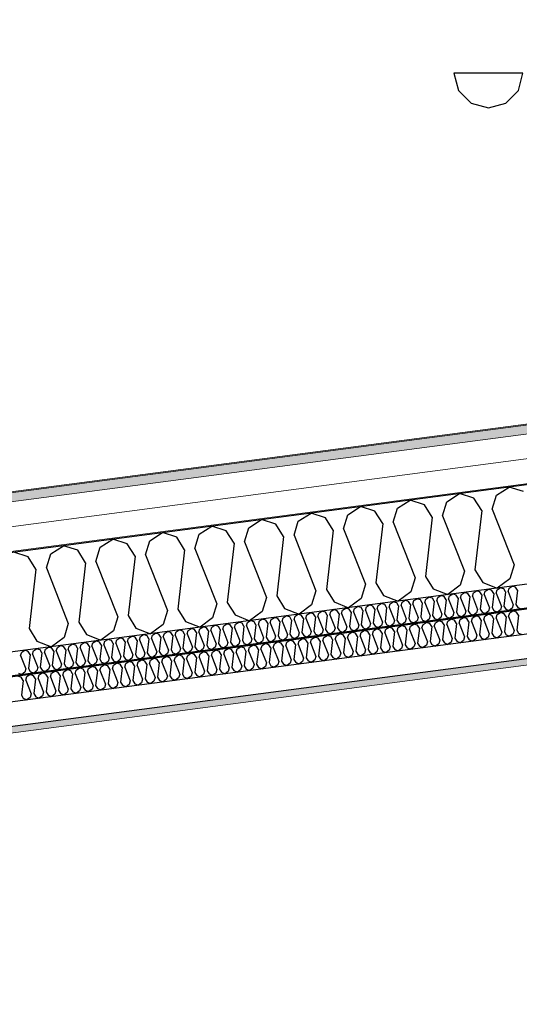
# Model space of a CAD drawing. Header units: millimetres. Extents: x -82116 to -57126, y -2070 to 13065.
# Tile 36 of 74: x -71392 to -70381, y 7403 to 9398. Entities that reach past the tile are written whole.
import ezdxf

# ---------------------------------------------------------------- set-up
doc = ezdxf.new("R2010")
doc.units = ezdxf.units.MM
doc.header["$LTSCALE"] = 0.5
doc.header["$MEASUREMENT"] = 0
doc.linetypes.add('PLINE', pattern=[0])
doc.layers.add('236- Innvendig kledning og overflate(Nye konstruksjoner)', color=7, linetype='Continuous', lineweight=0)
doc.layers.add('262- Taktekking(Nye konstruksjoner)', color=7, linetype='Continuous', lineweight=0)
for name, color, linetype in [('256- Faste himlinger og overflatebehandling (Skravur)(Nye konstruksjoner)', 7, 'Continuous'), ('256- Faste himlinger og overflatebehandling(Nye konstruksjoner)', 7, 'Continuous'), ('261- Primærkonstruksjon (tak)', 7, 'Continuous'), ('261- Primærkonstruksjon (tak) (Skravur)', 7, 'Continuous'), ('262- Taktekking (Skravur)(Nye konstruksjoner)', 7, 'Continuous'), ('265- Gesimser_ takrenner og nedløp(Nye konstruksjoner)', 7, 'Continuous')]:
    doc.layers.add(name, color=color, linetype=linetype)

# ---------------------------------------------------------------- blocks, each defined once
blk = doc.blocks.new('*X4')
at = {"layer": '261- Primærkonstruksjon (tak) (Skravur)', "linetype": 'PLINE'}
for p, q in [((-70426.9, 8434.8), (-70401.2, 8451.4)), ((-70372.1, 8442), (-70401.2, 8451.4)), ((-70627.5, 8408.4), (-70601.8, 8425)), ((-70572.7, 8415.6), (-70601.8, 8425)), ((-70535.9, 8393.1), (-70527.2, 8421.6)), ((-70527.2, 8421.6), (-70501.5, 8438.2)), ((-70472.4, 8428.8), (-70501.5, 8438.2)), ((-70456.6, 8403.6), (-70472.4, 8428.8)), ((-70435.6, 8406.4), (-70426.9, 8434.8)), ((-70727.8, 8395.2), (-70702.1, 8411.8)), ((-70673, 8402.4), (-70702.1, 8411.8)), ((-70657.2, 8377.2), (-70673, 8402.4)), ((-70636.2, 8379.9), (-70627.5, 8408.4)), ((-70556.9, 8390.4), (-70572.7, 8415.6)), ((-70456.6, 8403.6), (-70470.4, 8283.4)), ((-70435.6, 8406.4), (-70391.2, 8293.9)), ((-70928.4, 8368.8), (-70902.7, 8385.4)), ((-70873.6, 8376), (-70902.7, 8385.4)), ((-70836.8, 8353.5), (-70828.1, 8382)), ((-70828.1, 8382), (-70802.4, 8398.6)), ((-70773.3, 8389.2), (-70802.4, 8398.6)), ((-70757.6, 8364), (-70773.3, 8389.2)), ((-70736.5, 8366.7), (-70727.8, 8395.2)), ((-70636.2, 8379.9), (-70591.8, 8267.5)), ((-70556.9, 8390.4), (-70570.7, 8270.2)), ((-70535.9, 8393.1), (-70491.5, 8280.7)), ((-71028.7, 8355.6), (-71003, 8372.2)), ((-70973.9, 8362.8), (-71003, 8372.2)), ((-70958.2, 8337.6), (-70973.9, 8362.8)), ((-70937.1, 8340.3), (-70928.4, 8368.8)), ((-70857.9, 8350.8), (-70873.6, 8376)), ((-70757.6, 8364), (-70771.3, 8243.8)), ((-70736.5, 8366.7), (-70692.1, 8254.2)), ((-70657.2, 8377.2), (-70671, 8257)), ((-71229.3, 8329.2), (-71203.6, 8345.7)), ((-71174.5, 8336.4), (-71203.6, 8345.7)), ((-71137.7, 8313.9), (-71129, 8342.4)), ((-71129, 8342.4), (-71103.3, 8359)), ((-71074.2, 8349.6), (-71103.3, 8359)), ((-71058.5, 8324.3), (-71074.2, 8349.6)), ((-71037.4, 8327.1), (-71028.7, 8355.6)), ((-70937.1, 8340.3), (-70892.7, 8227.8)), ((-70857.9, 8350.8), (-70871.6, 8230.6)), ((-70836.8, 8353.5), (-70792.4, 8241)), ((-71329.6, 8316), (-71303.9, 8332.5)), ((-71274.8, 8323.2), (-71303.9, 8332.5)), ((-71259.1, 8297.9), (-71274.8, 8323.2)), ((-71238, 8300.7), (-71229.3, 8329.2)), ((-71158.8, 8311.1), (-71174.5, 8336.4)), ((-71058.5, 8324.3), (-71072.2, 8204.2)), ((-71037.4, 8327.1), (-70993, 8214.6)), ((-70958.2, 8337.6), (-70971.9, 8217.4)), ((-71375.2, 8310), (-71404.3, 8319.3)), ((-71359.4, 8284.7), (-71375.2, 8310)), ((-71338.3, 8287.5), (-71329.6, 8316)), ((-71238, 8300.7), (-71193.6, 8188.2)), ((-71158.8, 8311.1), (-71172.5, 8191)), ((-71137.7, 8313.9), (-71093.3, 8201.4)), ((-71359.4, 8284.7), (-71373.2, 8164.6)), ((-71338.3, 8287.5), (-71293.9, 8175)), ((-71259.1, 8297.9), (-71272.9, 8177.8)), ((-70491.5, 8280.7), (-70500.2, 8252.2)), ((-70470.4, 8283.4), (-70454.6, 8258.2)), ((-70391.2, 8293.9), (-70399.9, 8265.4)), ((-70591.8, 8267.5), (-70600.5, 8239)), ((-70570.7, 8270.2), (-70554.9, 8245)), ((-70399.9, 8265.4), (-70425.2, 8246.5)), ((-70792.4, 8241), (-70801.1, 8212.6)), ((-70771.3, 8243.8), (-70755.6, 8218.6)), ((-70692.1, 8254.2), (-70700.8, 8225.8)), ((-70671, 8257), (-70655.3, 8231.8)), ((-70554.9, 8245), (-70525.5, 8233.3)), ((-70500.2, 8252.2), (-70525.5, 8233.3)), ((-70454.6, 8258.2), (-70425.2, 8246.5)), ((-70892.7, 8227.8), (-70901.4, 8199.4)), ((-70871.6, 8230.6), (-70855.9, 8205.4)), ((-70700.8, 8225.8), (-70726.2, 8206.9)), ((-70655.3, 8231.8), (-70625.8, 8220.1)), ((-70600.5, 8239), (-70625.8, 8220.1)), ((-71093.3, 8201.4), (-71102, 8173)), ((-71072.2, 8204.2), (-71056.5, 8178.9)), ((-70993, 8214.6), (-71001.7, 8186.2)), ((-70971.9, 8217.4), (-70956.2, 8192.2)), ((-70855.9, 8205.4), (-70826.5, 8193.7)), ((-70801.1, 8212.6), (-70826.5, 8193.7)), ((-70755.6, 8218.6), (-70726.2, 8206.9)), ((-71193.6, 8188.2), (-71202.3, 8159.7)), ((-71172.5, 8191), (-71156.8, 8165.7)), ((-71001.7, 8186.2), (-71027.1, 8167.3)), ((-70956.2, 8192.2), (-70926.8, 8180.5)), ((-70901.4, 8199.4), (-70926.8, 8180.5)), ((-71373.2, 8164.6), (-71357.4, 8139.3)), ((-71293.9, 8175), (-71302.6, 8146.5)), ((-71272.9, 8177.8), (-71257.1, 8152.5)), ((-71156.8, 8165.7), (-71127.4, 8154.1)), ((-71102, 8173), (-71127.4, 8154.1)), ((-71056.5, 8178.9), (-71027.1, 8167.3)), ((-71302.6, 8146.5), (-71328, 8127.7)), ((-71257.1, 8152.5), (-71227.7, 8140.9)), ((-71202.3, 8159.7), (-71227.7, 8140.9)), ((-71357.4, 8139.3), (-71328, 8127.7))]:
    blk.add_line(p, q, dxfattribs=at)
blk = doc.blocks.new('*X10')
at = {"layer": '256- Faste himlinger og overflatebehandling (Skravur)(Nye konstruksjoner)', "linetype": 'PLINE'}
for p, q in [((-70473.5, 8237), (-70467.4, 8241)), ((-70460.4, 8238.7), (-70467.4, 8241)), ((-70451.5, 8233.3), (-70449.5, 8240.1)), ((-70449.5, 8240.1), (-70443.3, 8244.1)), ((-70436.3, 8241.9), (-70443.3, 8244.1)), ((-70432.5, 8235.8), (-70436.3, 8241.9)), ((-70427.5, 8236.5), (-70425.4, 8243.3)), ((-70425.4, 8243.3), (-70419.2, 8247.3)), ((-70412.2, 8245), (-70419.2, 8247.3)), ((-70408.4, 8239), (-70412.2, 8245)), ((-70403.4, 8239.7), (-70401.3, 8246.5)), ((-70401.3, 8246.5), (-70395.1, 8250.5)), ((-70388.2, 8248.2), (-70395.1, 8250.5)), ((-70384.4, 8242.2), (-70388.2, 8248.2)), ((-70384.4, 8242.2), (-70387.7, 8213.3)), ((-70618, 8218), (-70611.8, 8221.9)), ((-70604.8, 8219.7), (-70611.8, 8221.9)), ((-70596, 8214.3), (-70593.9, 8221.1)), ((-70593.9, 8221.1), (-70587.7, 8225.1)), ((-70580.7, 8222.9), (-70587.7, 8225.1)), ((-70577, 8216.8), (-70580.7, 8222.9)), ((-70571.9, 8217.5), (-70569.8, 8224.3)), ((-70569.8, 8224.3), (-70563.7, 8228.3)), ((-70556.7, 8226), (-70563.7, 8228.3)), ((-70552.9, 8220), (-70556.7, 8226)), ((-70547.8, 8220.6), (-70545.7, 8227.5)), ((-70547.8, 8220.6), (-70537.2, 8193.6)), ((-70545.7, 8227.5), (-70539.6, 8231.4)), ((-70532.6, 8229.2), (-70539.6, 8231.4)), ((-70528.8, 8223.1), (-70532.6, 8229.2)), ((-70528.8, 8223.1), (-70532.1, 8194.3)), ((-70523.8, 8223.8), (-70521.7, 8230.6)), ((-70523.8, 8223.8), (-70513.1, 8196.8)), ((-70521.7, 8230.6), (-70515.5, 8234.6)), ((-70508.5, 8232.4), (-70515.5, 8234.6)), ((-70504.7, 8226.3), (-70508.5, 8232.4)), ((-70504.7, 8226.3), (-70508, 8197.5)), ((-70499.7, 8227), (-70497.6, 8233.8)), ((-70499.7, 8227), (-70489, 8200)), ((-70497.6, 8233.8), (-70491.4, 8237.8)), ((-70484.5, 8235.5), (-70491.4, 8237.8)), ((-70480.7, 8229.5), (-70484.5, 8235.5)), ((-70480.7, 8229.5), (-70484, 8200.6)), ((-70475.6, 8230.1), (-70473.5, 8237)), ((-70475.6, 8230.1), (-70465, 8203.1)), ((-70456.6, 8232.6), (-70460.4, 8238.7)), ((-70456.6, 8232.6), (-70459.9, 8203.8)), ((-70451.5, 8233.3), (-70440.9, 8206.3)), ((-70432.5, 8235.8), (-70435.8, 8207)), ((-70427.5, 8236.5), (-70416.8, 8209.5)), ((-70408.4, 8239), (-70411.8, 8210.2)), ((-70403.4, 8239.7), (-70392.7, 8212.7)), ((-70762.4, 8198.9), (-70756.2, 8202.9)), ((-70749.3, 8200.7), (-70756.2, 8202.9)), ((-70745.5, 8194.6), (-70749.3, 8200.7)), ((-70740.4, 8195.3), (-70738.3, 8202.1)), ((-70738.3, 8202.1), (-70732.2, 8206.1)), ((-70725.2, 8203.8), (-70732.2, 8206.1)), ((-70721.4, 8197.8), (-70725.2, 8203.8)), ((-70716.3, 8198.5), (-70714.3, 8205.3)), ((-70714.3, 8205.3), (-70708.1, 8209.3)), ((-70701.1, 8207), (-70708.1, 8209.3)), ((-70697.3, 8201), (-70701.1, 8207)), ((-70697.3, 8201), (-70700.6, 8172.1)), ((-70692.3, 8201.6), (-70690.2, 8208.5)), ((-70692.3, 8201.6), (-70681.6, 8174.6)), ((-70690.2, 8208.5), (-70684, 8212.4)), ((-70677, 8210.2), (-70684, 8212.4)), ((-70673.3, 8204.1), (-70677, 8210.2)), ((-70673.3, 8204.1), (-70676.6, 8175.3)), ((-70668.2, 8204.8), (-70666.1, 8211.6)), ((-70668.2, 8204.8), (-70657.5, 8177.8)), ((-70666.1, 8211.6), (-70660, 8215.6)), ((-70653, 8213.4), (-70660, 8215.6)), ((-70649.2, 8207.3), (-70653, 8213.4)), ((-70649.2, 8207.3), (-70652.5, 8178.5)), ((-70644.1, 8208), (-70642, 8214.8)), ((-70644.1, 8208), (-70633.5, 8181)), ((-70642, 8214.8), (-70635.9, 8218.8)), ((-70628.9, 8216.5), (-70635.9, 8218.8)), ((-70625.1, 8210.5), (-70628.9, 8216.5)), ((-70625.1, 8210.5), (-70628.4, 8181.6)), ((-70620.1, 8211.1), (-70618, 8218)), ((-70620.1, 8211.1), (-70609.4, 8184.1)), ((-70601, 8213.6), (-70604.8, 8219.7)), ((-70601, 8213.6), (-70604.3, 8184.8)), ((-70596, 8214.3), (-70585.3, 8187.3)), ((-70577, 8216.8), (-70580.3, 8188)), ((-70571.9, 8217.5), (-70561.3, 8190.5)), ((-70552.9, 8220), (-70556.2, 8191.1)), ((-70484, 8200.6), (-70480.2, 8194.6)), ((-70465, 8203.1), (-70467, 8196.3)), ((-70459.9, 8203.8), (-70456.1, 8197.8)), ((-70440.9, 8206.3), (-70443, 8199.5)), ((-70435.8, 8207), (-70432, 8200.9)), ((-70432, 8200.9), (-70425, 8198.1)), ((-70418.9, 8202.7), (-70425, 8198.1)), ((-70416.8, 8209.5), (-70418.9, 8202.7)), ((-70411.8, 8210.2), (-70408, 8204.1)), ((-70408, 8204.1), (-70400.9, 8201.3)), ((-70394.8, 8205.8), (-70400.9, 8201.3)), ((-70392.7, 8212.7), (-70394.8, 8205.8)), ((-70387.7, 8213.3), (-70383.9, 8207.3)), ((-70383.9, 8207.3), (-70376.8, 8204.5)), ((-70930.9, 8176.8), (-70924.8, 8180.7)), ((-70917.8, 8178.5), (-70924.8, 8180.7)), ((-70906.9, 8179.9), (-70900.7, 8183.9)), ((-70893.7, 8181.7), (-70900.7, 8183.9)), ((-70889.9, 8175.6), (-70893.7, 8181.7)), ((-70884.9, 8176.3), (-70882.8, 8183.1)), ((-70882.8, 8183.1), (-70876.6, 8187.1)), ((-70869.6, 8184.8), (-70876.6, 8187.1)), ((-70865.8, 8178.8), (-70869.6, 8184.8)), ((-70860.8, 8179.4), (-70858.7, 8186.3)), ((-70858.7, 8186.3), (-70852.5, 8190.2)), ((-70845.6, 8188), (-70852.5, 8190.2)), ((-70841.8, 8181.9), (-70845.6, 8188)), ((-70841.8, 8181.9), (-70845.1, 8153.1)), ((-70836.7, 8182.6), (-70834.6, 8189.4)), ((-70836.7, 8182.6), (-70826.1, 8155.6)), ((-70834.6, 8189.4), (-70828.5, 8193.4)), ((-70821.5, 8191.2), (-70828.5, 8193.4)), ((-70817.7, 8185.1), (-70821.5, 8191.2)), ((-70817.7, 8185.1), (-70821, 8156.3)), ((-70812.6, 8185.8), (-70810.6, 8192.6)), ((-70812.6, 8185.8), (-70802, 8158.8)), ((-70810.6, 8192.6), (-70804.4, 8196.6)), ((-70797.4, 8194.3), (-70804.4, 8196.6)), ((-70793.6, 8188.3), (-70797.4, 8194.3)), ((-70793.6, 8188.3), (-70796.9, 8159.4)), ((-70788.6, 8188.9), (-70786.5, 8195.8)), ((-70788.6, 8188.9), (-70777.9, 8161.9)), ((-70786.5, 8195.8), (-70780.3, 8199.8)), ((-70773.3, 8197.5), (-70780.3, 8199.8)), ((-70769.6, 8191.4), (-70773.3, 8197.5)), ((-70769.6, 8191.4), (-70772.9, 8162.6)), ((-70764.5, 8192.1), (-70762.4, 8198.9)), ((-70764.5, 8192.1), (-70753.8, 8165.1)), ((-70745.5, 8194.6), (-70748.8, 8165.8)), ((-70740.4, 8195.3), (-70729.8, 8168.3)), ((-70721.4, 8197.8), (-70724.7, 8169)), ((-70716.3, 8198.5), (-70705.7, 8171.5)), ((-70633.5, 8181), (-70635.6, 8174.1)), ((-70628.4, 8181.6), (-70624.6, 8175.6)), ((-70609.4, 8184.1), (-70611.5, 8177.3)), ((-70604.3, 8184.8), (-70600.6, 8178.7)), ((-70587.4, 8180.5), (-70593.5, 8175.9)), ((-70585.3, 8187.3), (-70587.4, 8180.5)), ((-70580.3, 8188), (-70576.5, 8181.9)), ((-70576.5, 8181.9), (-70569.4, 8179.1)), ((-70563.3, 8183.6), (-70569.4, 8179.1)), ((-70561.3, 8190.5), (-70563.3, 8183.6)), ((-70556.2, 8191.1), (-70552.4, 8185.1)), ((-70552.4, 8185.1), (-70545.4, 8182.3)), ((-70539.3, 8186.8), (-70545.4, 8182.3)), ((-70537.2, 8193.6), (-70539.3, 8186.8)), ((-70532.1, 8194.3), (-70528.3, 8188.2)), ((-70528.3, 8188.2), (-70521.3, 8185.4)), ((-70515.2, 8190), (-70521.3, 8185.4)), ((-70513.1, 8196.8), (-70515.2, 8190)), ((-70508, 8197.5), (-70504.3, 8191.4)), ((-70504.3, 8191.4), (-70497.2, 8188.6)), ((-70491.1, 8193.1), (-70497.2, 8188.6)), ((-70489, 8200), (-70491.1, 8193.1)), ((-70480.2, 8194.6), (-70473.1, 8191.8)), ((-70467, 8196.3), (-70473.1, 8191.8)), ((-70456.1, 8197.8), (-70449.1, 8194.9)), ((-70443, 8199.5), (-70449.1, 8194.9)), ((-71075.4, 8157.7), (-71069.2, 8161.7)), ((-71062.2, 8159.5), (-71069.2, 8161.7)), ((-71053.4, 8154.1), (-71051.3, 8160.9)), ((-71051.3, 8160.9), (-71045.1, 8164.9)), ((-71038.1, 8162.6), (-71045.1, 8164.9)), ((-71034.4, 8156.6), (-71038.1, 8162.6)), ((-71029.3, 8157.2), (-71027.2, 8164.1)), ((-71027.2, 8164.1), (-71021.1, 8168.1)), ((-71014.1, 8165.8), (-71021.1, 8168.1)), ((-71010.3, 8159.8), (-71014.1, 8165.8)), ((-71005.2, 8160.4), (-71003.1, 8167.3)), ((-71005.2, 8160.4), (-70994.6, 8133.4)), ((-71003.1, 8167.3), (-70997, 8171.2)), ((-70990, 8169), (-70997, 8171.2)), ((-70986.2, 8162.9), (-70990, 8169)), ((-70986.2, 8162.9), (-70989.5, 8134.1)), ((-70981.2, 8163.6), (-70979.1, 8170.4)), ((-70981.2, 8163.6), (-70970.5, 8136.6)), ((-70979.1, 8170.4), (-70972.9, 8174.4)), ((-70965.9, 8172.2), (-70972.9, 8174.4)), ((-70962.1, 8166.1), (-70965.9, 8172.2)), ((-70962.1, 8166.1), (-70965.4, 8137.3)), ((-70957.1, 8166.8), (-70955, 8173.6)), ((-70957.1, 8166.8), (-70946.4, 8139.8)), ((-70955, 8173.6), (-70948.8, 8177.6)), ((-70941.9, 8175.3), (-70948.8, 8177.6)), ((-70938.1, 8169.3), (-70941.9, 8175.3)), ((-70938.1, 8169.3), (-70941.4, 8140.4)), ((-70933, 8169.9), (-70930.9, 8176.8)), ((-70933, 8169.9), (-70922.4, 8142.9)), ((-70914, 8172.4), (-70917.8, 8178.5)), ((-70914, 8172.4), (-70917.3, 8143.6)), ((-70908.9, 8173.1), (-70906.9, 8179.9)), ((-70908.9, 8173.1), (-70898.3, 8146.1)), ((-70889.9, 8175.6), (-70893.2, 8146.8)), ((-70884.9, 8176.3), (-70874.2, 8149.3)), ((-70865.8, 8178.8), (-70869.2, 8149.9)), ((-70860.8, 8179.4), (-70850.1, 8152.4)), ((-70777.9, 8161.9), (-70780, 8155.1)), ((-70772.9, 8162.6), (-70769.1, 8156.6)), ((-70753.8, 8165.1), (-70755.9, 8158.3)), ((-70748.8, 8165.8), (-70745, 8159.7)), ((-70731.9, 8161.5), (-70737.9, 8156.9)), ((-70729.8, 8168.3), (-70731.9, 8161.5)), ((-70724.7, 8169), (-70720.9, 8162.9)), ((-70720.9, 8162.9), (-70713.9, 8160.1)), ((-70707.8, 8164.6), (-70713.9, 8160.1)), ((-70705.7, 8171.5), (-70707.8, 8164.6)), ((-70700.6, 8172.1), (-70696.9, 8166.1)), ((-70696.9, 8166.1), (-70689.8, 8163.3)), ((-70683.7, 8167.8), (-70689.8, 8163.3)), ((-70681.6, 8174.6), (-70683.7, 8167.8)), ((-70676.6, 8175.3), (-70672.8, 8169.2)), ((-70672.8, 8169.2), (-70665.7, 8166.4)), ((-70659.6, 8171), (-70665.7, 8166.4)), ((-70657.5, 8177.8), (-70659.6, 8171)), ((-70652.5, 8178.5), (-70648.7, 8172.4)), ((-70648.7, 8172.4), (-70641.6, 8169.6)), ((-70635.6, 8174.1), (-70641.6, 8169.6)), ((-70624.6, 8175.6), (-70617.6, 8172.8)), ((-70611.5, 8177.3), (-70617.6, 8172.8)), ((-70600.6, 8178.7), (-70593.5, 8175.9)), ((-71219.8, 8138.7), (-71213.6, 8142.7)), ((-71206.7, 8140.5), (-71213.6, 8142.7)), ((-71202.9, 8134.4), (-71206.7, 8140.5)), ((-71197.8, 8135.1), (-71195.7, 8141.9)), ((-71195.7, 8141.9), (-71189.6, 8145.9)), ((-71182.6, 8143.6), (-71189.6, 8145.9)), ((-71178.8, 8137.6), (-71182.6, 8143.6)), ((-71173.7, 8138.2), (-71171.7, 8145.1)), ((-71171.7, 8145.1), (-71165.5, 8149)), ((-71158.5, 8146.8), (-71165.5, 8149)), ((-71154.7, 8140.7), (-71158.5, 8146.8)), ((-71154.7, 8140.7), (-71158, 8111.9)), ((-71149.7, 8141.4), (-71147.6, 8148.2)), ((-71149.7, 8141.4), (-71139, 8114.4)), ((-71147.6, 8148.2), (-71141.4, 8152.2)), ((-71134.4, 8150), (-71141.4, 8152.2)), ((-71130.7, 8143.9), (-71134.4, 8150)), ((-71130.7, 8143.9), (-71134, 8115.1)), ((-71125.6, 8144.6), (-71123.5, 8151.4)), ((-71125.6, 8144.6), (-71114.9, 8117.6)), ((-71123.5, 8151.4), (-71117.3, 8155.4)), ((-71110.4, 8153.1), (-71117.3, 8155.4)), ((-71106.6, 8147.1), (-71110.4, 8153.1)), ((-71106.6, 8147.1), (-71109.9, 8118.2)), ((-71101.5, 8147.7), (-71099.4, 8154.6)), ((-71101.5, 8147.7), (-71090.9, 8120.7)), ((-71099.4, 8154.6), (-71093.3, 8158.6)), ((-71086.3, 8156.3), (-71093.3, 8158.6)), ((-71082.5, 8150.2), (-71086.3, 8156.3)), ((-71082.5, 8150.2), (-71085.8, 8121.4)), ((-71077.5, 8150.9), (-71075.4, 8157.7)), ((-71077.5, 8150.9), (-71066.8, 8123.9)), ((-71058.4, 8153.4), (-71062.2, 8159.5)), ((-71058.4, 8153.4), (-71061.7, 8124.6)), ((-71053.4, 8154.1), (-71042.7, 8127.1)), ((-71034.4, 8156.6), (-71037.7, 8127.7)), ((-71029.3, 8157.2), (-71018.7, 8130.3)), ((-71010.3, 8159.8), (-71013.6, 8130.9)), ((-70941.4, 8140.4), (-70937.6, 8134.4)), ((-70922.4, 8142.9), (-70924.4, 8136.1)), ((-70917.3, 8143.6), (-70913.5, 8137.5)), ((-70898.3, 8146.1), (-70900.4, 8139.3)), ((-70893.2, 8146.8), (-70889.4, 8140.7)), ((-70889.4, 8140.7), (-70882.4, 8137.9)), ((-70876.3, 8142.4), (-70882.4, 8137.9)), ((-70874.2, 8149.3), (-70876.3, 8142.4)), ((-70869.2, 8149.9), (-70865.4, 8143.9)), ((-70865.4, 8143.9), (-70858.3, 8141.1)), ((-70852.2, 8145.6), (-70858.3, 8141.1)), ((-70850.1, 8152.4), (-70852.2, 8145.6)), ((-70845.1, 8153.1), (-70841.3, 8147)), ((-70841.3, 8147), (-70834.2, 8144.2)), ((-70828.1, 8148.8), (-70834.2, 8144.2)), ((-70826.1, 8155.6), (-70828.1, 8148.8)), ((-70821, 8156.3), (-70817.2, 8150.2)), ((-70817.2, 8150.2), (-70810.2, 8147.4)), ((-70804.1, 8151.9), (-70810.2, 8147.4)), ((-70802, 8158.8), (-70804.1, 8151.9)), ((-70796.9, 8159.4), (-70793.1, 8153.4)), ((-70793.1, 8153.4), (-70786.1, 8150.6)), ((-70780, 8155.1), (-70786.1, 8150.6)), ((-70769.1, 8156.6), (-70762, 8153.7)), ((-70755.9, 8158.3), (-70762, 8153.7)), ((-70745, 8159.7), (-70737.9, 8156.9)), ((-71388.3, 8116.5), (-71382.2, 8120.5)), ((-71375.2, 8118.3), (-71382.2, 8120.5)), ((-71364.2, 8119.7), (-71358.1, 8123.7)), ((-71351.1, 8121.4), (-71358.1, 8123.7)), ((-71347.3, 8115.4), (-71351.1, 8121.4)), ((-71342.3, 8116), (-71340.2, 8122.9)), ((-71340.2, 8122.9), (-71334, 8126.9)), ((-71327, 8124.6), (-71334, 8126.9)), ((-71323.2, 8118.6), (-71327, 8124.6)), ((-71318.2, 8119.2), (-71316.1, 8126.1)), ((-71316.1, 8126.1), (-71309.9, 8130)), ((-71303, 8127.8), (-71309.9, 8130)), ((-71299.2, 8121.7), (-71303, 8127.8)), ((-71299.2, 8121.7), (-71302.5, 8092.9)), ((-71294.1, 8122.4), (-71292, 8129.2)), ((-71294.1, 8122.4), (-71283.5, 8095.4)), ((-71292, 8129.2), (-71285.9, 8133.2)), ((-71278.9, 8131), (-71285.9, 8133.2)), ((-71275.1, 8124.9), (-71278.9, 8131)), ((-71275.1, 8124.9), (-71278.4, 8096.1)), ((-71270, 8125.6), (-71268, 8132.4)), ((-71270, 8125.6), (-71259.4, 8098.6)), ((-71268, 8132.4), (-71261.8, 8136.4)), ((-71254.8, 8134.1), (-71261.8, 8136.4)), ((-71251, 8128.1), (-71254.8, 8134.1)), ((-71251, 8128.1), (-71254.3, 8099.2)), ((-71246, 8128.7), (-71243.9, 8135.6)), ((-71246, 8128.7), (-71235.3, 8101.7)), ((-71243.9, 8135.6), (-71237.7, 8139.5)), ((-71230.7, 8137.3), (-71237.7, 8139.5)), ((-71227, 8131.2), (-71230.7, 8137.3)), ((-71227, 8131.2), (-71230.3, 8102.4)), ((-71221.9, 8131.9), (-71219.8, 8138.7)), ((-71221.9, 8131.9), (-71211.2, 8104.9)), ((-71202.9, 8134.4), (-71206.2, 8105.6)), ((-71197.8, 8135.1), (-71187.2, 8108.1)), ((-71178.8, 8137.6), (-71182.1, 8108.7)), ((-71173.7, 8138.2), (-71163.1, 8111.2)), ((-71090.9, 8120.7), (-71093, 8113.9)), ((-71085.8, 8121.4), (-71082, 8115.4)), ((-71066.8, 8123.9), (-71068.9, 8117.1)), ((-71061.7, 8124.6), (-71058, 8118.5)), ((-71044.8, 8120.3), (-71050.9, 8115.7)), ((-71042.7, 8127.1), (-71044.8, 8120.3)), ((-71037.7, 8127.7), (-71033.9, 8121.7)), ((-71033.9, 8121.7), (-71026.8, 8118.9)), ((-71020.7, 8123.4), (-71026.8, 8118.9)), ((-71018.7, 8130.3), (-71020.7, 8123.4)), ((-71013.6, 8130.9), (-71009.8, 8124.9)), ((-71009.8, 8124.9), (-71002.8, 8122.1)), ((-70996.7, 8126.6), (-71002.8, 8122.1)), ((-70994.6, 8133.4), (-70996.7, 8126.6)), ((-70989.5, 8134.1), (-70985.7, 8128)), ((-70985.7, 8128), (-70978.7, 8125.2)), ((-70972.6, 8129.8), (-70978.7, 8125.2)), ((-70970.5, 8136.6), (-70972.6, 8129.8)), ((-70965.4, 8137.3), (-70961.7, 8131.2)), ((-70961.7, 8131.2), (-70954.6, 8128.4)), ((-70948.5, 8132.9), (-70954.6, 8128.4)), ((-70946.4, 8139.8), (-70948.5, 8132.9)), ((-70937.6, 8134.4), (-70930.5, 8131.6)), ((-70924.4, 8136.1), (-70930.5, 8131.6)), ((-70913.5, 8137.5), (-70906.5, 8134.7)), ((-70900.4, 8139.3), (-70906.5, 8134.7)), ((-71390.4, 8109.7), (-71388.3, 8116.5)), ((-71390.4, 8109.7), (-71379.8, 8082.7)), ((-71371.4, 8112.2), (-71375.2, 8118.3)), ((-71371.4, 8112.2), (-71374.7, 8083.4)), ((-71366.3, 8112.9), (-71364.2, 8119.7)), ((-71366.3, 8112.9), (-71355.7, 8085.9)), ((-71347.3, 8115.4), (-71350.6, 8086.5)), ((-71342.3, 8116), (-71331.6, 8089.1)), ((-71323.2, 8118.6), (-71326.5, 8089.7)), ((-71318.2, 8119.2), (-71307.5, 8092.2)), ((-71235.3, 8101.7), (-71237.4, 8094.9)), ((-71230.3, 8102.4), (-71226.5, 8096.3)), ((-71211.2, 8104.9), (-71213.3, 8098.1)), ((-71206.2, 8105.6), (-71202.4, 8099.5)), ((-71189.2, 8101.2), (-71195.3, 8096.7)), ((-71187.2, 8108.1), (-71189.2, 8101.2)), ((-71182.1, 8108.7), (-71178.3, 8102.7)), ((-71178.3, 8102.7), (-71171.3, 8099.9)), ((-71165.2, 8104.4), (-71171.3, 8099.9)), ((-71163.1, 8111.2), (-71165.2, 8104.4)), ((-71158, 8111.9), (-71154.3, 8105.8)), ((-71154.3, 8105.8), (-71147.2, 8103)), ((-71141.1, 8107.6), (-71147.2, 8103)), ((-71139, 8114.4), (-71141.1, 8107.6)), ((-71134, 8115.1), (-71130.2, 8109)), ((-71130.2, 8109), (-71123.1, 8106.2)), ((-71117, 8110.7), (-71123.1, 8106.2)), ((-71114.9, 8117.6), (-71117, 8110.7)), ((-71109.9, 8118.2), (-71106.1, 8112.2)), ((-71106.1, 8112.2), (-71099, 8109.4)), ((-71093, 8113.9), (-71099, 8109.4)), ((-71082, 8115.4), (-71075, 8112.5)), ((-71068.9, 8117.1), (-71075, 8112.5)), ((-71058, 8118.5), (-71050.9, 8115.7)), ((-71379.8, 8082.7), (-71381.8, 8075.9)), ((-71374.7, 8083.4), (-71370.9, 8077.3)), ((-71355.7, 8085.9), (-71357.8, 8079)), ((-71350.6, 8086.5), (-71346.8, 8080.5)), ((-71346.8, 8080.5), (-71339.8, 8077.7)), ((-71333.7, 8082.2), (-71339.8, 8077.7)), ((-71331.6, 8089.1), (-71333.7, 8082.2)), ((-71326.5, 8089.7), (-71322.8, 8083.7)), ((-71322.8, 8083.7), (-71315.7, 8080.9)), ((-71309.6, 8085.4), (-71315.7, 8080.9)), ((-71307.5, 8092.2), (-71309.6, 8085.4)), ((-71302.5, 8092.9), (-71298.7, 8086.8)), ((-71298.7, 8086.8), (-71291.6, 8084)), ((-71285.5, 8088.6), (-71291.6, 8084)), ((-71283.5, 8095.4), (-71285.5, 8088.6)), ((-71278.4, 8096.1), (-71274.6, 8090)), ((-71274.6, 8090), (-71267.6, 8087.2)), ((-71261.5, 8091.7), (-71267.6, 8087.2)), ((-71259.4, 8098.6), (-71261.5, 8091.7)), ((-71254.3, 8099.2), (-71250.5, 8093.2)), ((-71250.5, 8093.2), (-71243.5, 8090.4)), ((-71237.4, 8094.9), (-71243.5, 8090.4)), ((-71226.5, 8096.3), (-71219.4, 8093.5)), ((-71213.3, 8098.1), (-71219.4, 8093.5)), ((-71202.4, 8099.5), (-71195.3, 8096.7)), ((-71395, 8074.1), (-71387.9, 8071.3)), ((-71381.8, 8075.9), (-71387.9, 8071.3)), ((-71370.9, 8077.3), (-71363.9, 8074.5)), ((-71357.8, 8079), (-71363.9, 8074.5))]:
    blk.add_line(p, q, dxfattribs=at)
blk = doc.blocks.new('*X11')
at = {"layer": '256- Faste himlinger og overflatebehandling (Skravur)(Nye konstruksjoner)', "linetype": 'PLINE'}
for p, q in [((-70400.1, 8196.1), (-70393.6, 8200.2)), ((-70386.4, 8197.9), (-70393.6, 8200.2)), ((-70550.5, 8176.3), (-70544.1, 8180.4)), ((-70536.8, 8178.1), (-70544.1, 8180.4)), ((-70525.4, 8179.6), (-70519, 8183.7)), ((-70511.7, 8181.4), (-70519, 8183.7)), ((-70507.8, 8175.1), (-70511.7, 8181.4)), ((-70502.5, 8175.8), (-70500.4, 8182.9)), ((-70500.4, 8182.9), (-70493.9, 8187)), ((-70486.7, 8184.7), (-70493.9, 8187)), ((-70482.7, 8178.4), (-70486.7, 8184.7)), ((-70477.5, 8179.1), (-70475.3, 8186.2)), ((-70475.3, 8186.2), (-70468.9, 8190.3)), ((-70461.6, 8188), (-70468.9, 8190.3)), ((-70457.6, 8181.7), (-70461.6, 8188)), ((-70457.6, 8181.7), (-70461.1, 8151.6)), ((-70452.4, 8182.4), (-70450.2, 8189.5)), ((-70452.4, 8182.4), (-70441.3, 8154.2)), ((-70450.2, 8189.5), (-70443.8, 8193.6)), ((-70436.5, 8191.3), (-70443.8, 8193.6)), ((-70432.6, 8185), (-70436.5, 8191.3)), ((-70432.6, 8185), (-70436, 8154.9)), ((-70427.3, 8185.7), (-70425.1, 8192.8)), ((-70427.3, 8185.7), (-70416.2, 8157.5)), ((-70425.1, 8192.8), (-70418.7, 8196.9)), ((-70411.4, 8194.6), (-70418.7, 8196.9)), ((-70407.5, 8188.3), (-70411.4, 8194.6)), ((-70407.5, 8188.3), (-70410.9, 8158.2)), ((-70402.2, 8189), (-70400.1, 8196.1)), ((-70402.2, 8189), (-70391.1, 8160.8)), ((-70382.4, 8191.6), (-70386.4, 8197.9)), ((-70382.4, 8191.6), (-70385.9, 8161.5)), ((-70701, 8156.5), (-70694.6, 8160.6)), ((-70687.3, 8158.3), (-70694.6, 8160.6)), ((-70675.9, 8159.8), (-70669.5, 8163.9)), ((-70662.2, 8161.6), (-70669.5, 8163.9)), ((-70658.3, 8155.3), (-70662.2, 8161.6)), ((-70653, 8156), (-70650.8, 8163.1)), ((-70650.8, 8163.1), (-70644.4, 8167.2)), ((-70637.1, 8164.9), (-70644.4, 8167.2)), ((-70633.2, 8158.6), (-70637.1, 8164.9)), ((-70627.9, 8159.3), (-70625.7, 8166.4)), ((-70625.7, 8166.4), (-70619.3, 8170.5)), ((-70612, 8168.2), (-70619.3, 8170.5)), ((-70608.1, 8161.9), (-70612, 8168.2)), ((-70608.1, 8161.9), (-70611.5, 8131.8)), ((-70602.8, 8162.6), (-70600.7, 8169.7)), ((-70602.8, 8162.6), (-70591.7, 8134.4)), ((-70600.7, 8169.7), (-70594.2, 8173.8)), ((-70587, 8171.5), (-70594.2, 8173.8)), ((-70583, 8165.2), (-70587, 8171.5)), ((-70583, 8165.2), (-70586.5, 8135.1)), ((-70577.8, 8165.9), (-70575.6, 8173)), ((-70577.8, 8165.9), (-70566.7, 8137.7)), ((-70575.6, 8173), (-70569.2, 8177.1)), ((-70561.9, 8174.8), (-70569.2, 8177.1)), ((-70558, 8168.5), (-70561.9, 8174.8)), ((-70558, 8168.5), (-70561.4, 8138.4)), ((-70552.7, 8169.2), (-70550.5, 8176.3)), ((-70552.7, 8169.2), (-70541.6, 8141)), ((-70532.9, 8171.8), (-70536.8, 8178.1)), ((-70532.9, 8171.8), (-70536.3, 8141.7)), ((-70527.6, 8172.5), (-70525.4, 8179.6)), ((-70527.6, 8172.5), (-70516.5, 8144.3)), ((-70507.8, 8175.1), (-70511.2, 8145)), ((-70502.5, 8175.8), (-70491.4, 8147.6)), ((-70482.7, 8178.4), (-70486.2, 8148.3)), ((-70477.5, 8179.1), (-70466.4, 8150.9)), ((-70391.1, 8160.8), (-70393.3, 8153.7)), ((-70385.9, 8161.5), (-70381.9, 8155.2)), ((-70851.4, 8136.7), (-70845, 8140.8)), ((-70837.7, 8138.5), (-70845, 8140.8)), ((-70826.4, 8140), (-70819.9, 8144.1)), ((-70812.7, 8141.8), (-70819.9, 8144.1)), ((-70808.7, 8135.5), (-70812.7, 8141.8)), ((-70803.5, 8136.1), (-70801.3, 8143.3)), ((-70801.3, 8143.3), (-70794.9, 8147.4)), ((-70787.6, 8145.1), (-70794.9, 8147.4)), ((-70783.6, 8138.8), (-70787.6, 8145.1)), ((-70778.4, 8139.4), (-70776.2, 8146.6)), ((-70776.2, 8146.6), (-70769.8, 8150.7)), ((-70762.5, 8148.4), (-70769.8, 8150.7)), ((-70758.6, 8142.1), (-70762.5, 8148.4)), ((-70758.6, 8142.1), (-70762, 8112)), ((-70753.3, 8142.8), (-70751.1, 8149.9)), ((-70753.3, 8142.8), (-70742.2, 8114.6)), ((-70751.1, 8149.9), (-70744.7, 8154)), ((-70737.4, 8151.7), (-70744.7, 8154)), ((-70733.5, 8145.4), (-70737.4, 8151.7)), ((-70733.5, 8145.4), (-70736.9, 8115.3)), ((-70728.2, 8146.1), (-70726, 8153.2)), ((-70728.2, 8146.1), (-70717.1, 8117.9)), ((-70726, 8153.2), (-70719.6, 8157.3)), ((-70712.4, 8155), (-70719.6, 8157.3)), ((-70708.4, 8148.7), (-70712.4, 8155)), ((-70708.4, 8148.7), (-70711.9, 8118.6)), ((-70703.1, 8149.4), (-70701, 8156.5)), ((-70703.1, 8149.4), (-70692, 8121.2)), ((-70683.3, 8152), (-70687.3, 8158.3)), ((-70683.3, 8152), (-70686.8, 8121.9)), ((-70678.1, 8152.7), (-70675.9, 8159.8)), ((-70678.1, 8152.7), (-70667, 8124.5)), ((-70658.3, 8155.3), (-70661.7, 8125.2)), ((-70653, 8156), (-70641.9, 8127.8)), ((-70633.2, 8158.6), (-70636.6, 8128.5)), ((-70627.9, 8159.3), (-70616.8, 8131.1)), ((-70541.6, 8141), (-70543.8, 8133.9)), ((-70536.3, 8141.7), (-70532.4, 8135.4)), ((-70516.5, 8144.3), (-70518.7, 8137.2)), ((-70511.2, 8145), (-70507.3, 8138.7)), ((-70493.6, 8140.5), (-70500, 8135.8)), ((-70491.4, 8147.6), (-70493.6, 8140.5)), ((-70486.2, 8148.3), (-70482.2, 8142)), ((-70482.2, 8142), (-70474.9, 8139.1)), ((-70468.5, 8143.8), (-70474.9, 8139.1)), ((-70466.4, 8150.9), (-70468.5, 8143.8)), ((-70461.1, 8151.6), (-70457.1, 8145.3)), ((-70457.1, 8145.3), (-70449.8, 8142.4)), ((-70443.5, 8147.1), (-70449.8, 8142.4)), ((-70441.3, 8154.2), (-70443.5, 8147.1)), ((-70436, 8154.9), (-70432.1, 8148.6)), ((-70432.1, 8148.6), (-70424.7, 8145.7)), ((-70418.4, 8150.4), (-70424.7, 8145.7)), ((-70416.2, 8157.5), (-70418.4, 8150.4)), ((-70410.9, 8158.2), (-70407, 8151.9)), ((-70407, 8151.9), (-70399.6, 8149)), ((-70393.3, 8153.7), (-70399.6, 8149)), ((-70381.9, 8155.2), (-70374.6, 8152.3)), ((-71001.9, 8116.9), (-70995.5, 8121)), ((-70988.2, 8118.7), (-70995.5, 8121)), ((-70976.8, 8120.2), (-70970.4, 8124.3)), ((-70963.1, 8122), (-70970.4, 8124.3)), ((-70959.2, 8115.6), (-70963.1, 8122)), ((-70953.9, 8116.3), (-70951.7, 8123.5)), ((-70951.7, 8123.5), (-70945.3, 8127.6)), ((-70938, 8125.3), (-70945.3, 8127.6)), ((-70934.1, 8118.9), (-70938, 8125.3)), ((-70928.8, 8119.6), (-70926.7, 8126.8)), ((-70926.7, 8126.8), (-70920.2, 8130.9)), ((-70913, 8128.6), (-70920.2, 8130.9)), ((-70909, 8122.2), (-70913, 8128.6)), ((-70909, 8122.2), (-70912.5, 8092.2)), ((-70903.8, 8122.9), (-70901.6, 8130.1)), ((-70903.8, 8122.9), (-70892.7, 8094.8)), ((-70901.6, 8130.1), (-70895.2, 8134.2)), ((-70887.9, 8131.9), (-70895.2, 8134.2)), ((-70883.9, 8125.5), (-70887.9, 8131.9)), ((-70883.9, 8125.5), (-70887.4, 8095.5)), ((-70878.7, 8126.2), (-70876.5, 8133.4)), ((-70878.7, 8126.2), (-70867.6, 8098.1)), ((-70876.5, 8133.4), (-70870.1, 8137.5)), ((-70862.8, 8135.2), (-70870.1, 8137.5)), ((-70858.9, 8128.9), (-70862.8, 8135.2)), ((-70858.9, 8128.9), (-70862.3, 8098.8)), ((-70853.6, 8129.5), (-70851.4, 8136.7)), ((-70853.6, 8129.5), (-70842.5, 8101.4)), ((-70833.8, 8132.2), (-70837.7, 8138.5)), ((-70833.8, 8132.2), (-70837.2, 8102.1)), ((-70828.5, 8132.8), (-70826.4, 8140)), ((-70828.5, 8132.8), (-70817.4, 8104.7)), ((-70808.7, 8135.5), (-70812.2, 8105.4)), ((-70803.5, 8136.1), (-70792.4, 8108)), ((-70783.6, 8138.8), (-70787.1, 8108.7)), ((-70778.4, 8139.4), (-70767.3, 8111.3)), ((-70692, 8121.2), (-70694.2, 8114.1)), ((-70686.8, 8121.9), (-70682.8, 8115.6)), ((-70667, 8124.5), (-70669.1, 8117.4)), ((-70661.7, 8125.2), (-70657.8, 8118.9)), ((-70644.1, 8120.7), (-70650.4, 8116)), ((-70641.9, 8127.8), (-70644.1, 8120.7)), ((-70636.6, 8128.5), (-70632.7, 8122.2)), ((-70632.7, 8122.2), (-70625.3, 8119.3)), ((-70619, 8124), (-70625.3, 8119.3)), ((-70616.8, 8131.1), (-70619, 8124)), ((-70611.5, 8131.8), (-70607.6, 8125.5)), ((-70607.6, 8125.5), (-70600.3, 8122.6)), ((-70593.9, 8127.3), (-70600.3, 8122.6)), ((-70591.7, 8134.4), (-70593.9, 8127.3)), ((-70586.5, 8135.1), (-70582.5, 8128.8)), ((-70582.5, 8128.8), (-70575.2, 8125.9)), ((-70568.8, 8130.6), (-70575.2, 8125.9)), ((-70566.7, 8137.7), (-70568.8, 8130.6)), ((-70561.4, 8138.4), (-70557.5, 8132.1)), ((-70557.5, 8132.1), (-70550.1, 8129.2)), ((-70543.8, 8133.9), (-70550.1, 8129.2)), ((-70532.4, 8135.4), (-70525, 8132.5)), ((-70518.7, 8137.2), (-70525, 8132.5)), ((-70507.3, 8138.7), (-70500, 8135.8)), ((-71152.4, 8097), (-71145.9, 8101.2)), ((-71138.7, 8098.8), (-71145.9, 8101.2)), ((-71129.4, 8093.2), (-71127.3, 8100.3)), ((-71127.3, 8100.3), (-71120.9, 8104.5)), ((-71113.6, 8102.1), (-71120.9, 8104.5)), ((-71109.6, 8095.8), (-71113.6, 8102.1)), ((-71104.4, 8096.5), (-71102.2, 8103.6)), ((-71102.2, 8103.6), (-71095.8, 8107.8)), ((-71088.5, 8105.5), (-71095.8, 8107.8)), ((-71084.6, 8099.1), (-71088.5, 8105.5)), ((-71079.3, 8099.8), (-71077.1, 8106.9)), ((-71077.1, 8106.9), (-71070.7, 8111.1)), ((-71063.4, 8108.8), (-71070.7, 8111.1)), ((-71059.5, 8102.4), (-71063.4, 8108.8)), ((-71059.5, 8102.4), (-71062.9, 8072.4)), ((-71054.2, 8103.1), (-71052, 8110.3)), ((-71054.2, 8103.1), (-71043.1, 8075)), ((-71052, 8110.3), (-71045.6, 8114.4)), ((-71038.3, 8112.1), (-71045.6, 8114.4)), ((-71034.4, 8105.7), (-71038.3, 8112.1)), ((-71034.4, 8105.7), (-71037.9, 8075.7)), ((-71029.1, 8106.4), (-71027, 8113.6)), ((-71029.1, 8106.4), (-71018, 8078.3)), ((-71027, 8113.6), (-71020.5, 8117.7)), ((-71013.3, 8115.4), (-71020.5, 8117.7)), ((-71009.3, 8109), (-71013.3, 8115.4)), ((-71009.3, 8109), (-71012.8, 8079)), ((-71004.1, 8109.7), (-71001.9, 8116.9)), ((-71004.1, 8109.7), (-70993, 8081.6)), ((-70984.3, 8112.3), (-70988.2, 8118.7)), ((-70984.3, 8112.3), (-70987.7, 8082.3)), ((-70979, 8113), (-70976.8, 8120.2)), ((-70979, 8113), (-70967.9, 8084.9)), ((-70959.2, 8115.6), (-70962.6, 8085.6)), ((-70953.9, 8116.3), (-70942.8, 8088.2)), ((-70934.1, 8118.9), (-70937.5, 8088.9)), ((-70928.8, 8119.6), (-70917.7, 8091.5)), ((-70842.5, 8101.4), (-70844.7, 8094.3)), ((-70837.2, 8102.1), (-70833.3, 8095.8)), ((-70817.4, 8104.7), (-70819.6, 8097.6)), ((-70812.2, 8105.4), (-70808.2, 8099.1)), ((-70794.5, 8100.9), (-70800.9, 8096.2)), ((-70792.4, 8108), (-70794.5, 8100.9)), ((-70787.1, 8108.7), (-70783.1, 8102.4)), ((-70783.1, 8102.4), (-70775.8, 8099.5)), ((-70769.4, 8104.2), (-70775.8, 8099.5)), ((-70767.3, 8111.3), (-70769.4, 8104.2)), ((-70762, 8112), (-70758.1, 8105.7)), ((-70758.1, 8105.7), (-70750.7, 8102.8)), ((-70744.4, 8107.5), (-70750.7, 8102.8)), ((-70742.2, 8114.6), (-70744.4, 8107.5)), ((-70736.9, 8115.3), (-70733, 8109)), ((-70733, 8109), (-70725.6, 8106.1)), ((-70719.3, 8110.8), (-70725.6, 8106.1)), ((-70717.1, 8117.9), (-70719.3, 8110.8)), ((-70711.9, 8118.6), (-70707.9, 8112.3)), ((-70707.9, 8112.3), (-70700.6, 8109.4)), ((-70694.2, 8114.1), (-70700.6, 8109.4)), ((-70682.8, 8115.6), (-70675.5, 8112.7)), ((-70669.1, 8117.4), (-70675.5, 8112.7)), ((-70657.8, 8118.9), (-70650.4, 8116)), ((-71302.8, 8077.2), (-71296.4, 8081.4)), ((-71289.1, 8079), (-71296.4, 8081.4)), ((-71279.9, 8073.4), (-71277.7, 8080.5)), ((-71277.7, 8080.5), (-71271.3, 8084.7)), ((-71264, 8082.3), (-71271.3, 8084.7)), ((-71260.1, 8076), (-71264, 8082.3)), ((-71254.8, 8076.7), (-71252.7, 8083.8)), ((-71252.7, 8083.8), (-71246.2, 8088)), ((-71239, 8085.6), (-71246.2, 8088)), ((-71235, 8079.3), (-71239, 8085.6)), ((-71229.8, 8080), (-71227.6, 8087.1)), ((-71227.6, 8087.1), (-71221.2, 8091.3)), ((-71213.9, 8088.9), (-71221.2, 8091.3)), ((-71209.9, 8082.6), (-71213.9, 8088.9)), ((-71209.9, 8082.6), (-71213.4, 8052.6)), ((-71204.7, 8083.3), (-71202.5, 8090.4)), ((-71204.7, 8083.3), (-71193.6, 8055.2)), ((-71202.5, 8090.4), (-71196.1, 8094.6)), ((-71188.8, 8092.2), (-71196.1, 8094.6)), ((-71184.9, 8085.9), (-71188.8, 8092.2)), ((-71184.9, 8085.9), (-71188.3, 8055.9)), ((-71179.6, 8086.6), (-71177.4, 8093.7)), ((-71179.6, 8086.6), (-71168.5, 8058.5)), ((-71177.4, 8093.7), (-71171, 8097.9)), ((-71163.7, 8095.5), (-71171, 8097.9)), ((-71159.8, 8089.2), (-71163.7, 8095.5)), ((-71159.8, 8089.2), (-71163.2, 8059.2)), ((-71154.5, 8089.9), (-71152.4, 8097)), ((-71154.5, 8089.9), (-71143.4, 8061.8)), ((-71134.7, 8092.5), (-71138.7, 8098.8)), ((-71134.7, 8092.5), (-71138.2, 8062.5)), ((-71129.4, 8093.2), (-71118.3, 8065.1)), ((-71109.6, 8095.8), (-71113.1, 8065.8)), ((-71104.4, 8096.5), (-71093.3, 8068.4)), ((-71084.6, 8099.1), (-71088, 8069.1)), ((-71079.3, 8099.8), (-71068.2, 8071.7)), ((-70993, 8081.6), (-70995.1, 8074.5)), ((-70987.7, 8082.3), (-70983.8, 8076)), ((-70967.9, 8084.9), (-70970.1, 8077.8)), ((-70962.6, 8085.6), (-70958.7, 8079.3)), ((-70945, 8081.1), (-70951.3, 8076.4)), ((-70942.8, 8088.2), (-70945, 8081.1)), ((-70937.5, 8088.9), (-70933.6, 8082.6)), ((-70933.6, 8082.6), (-70926.3, 8079.7)), ((-70919.9, 8084.4), (-70926.3, 8079.7)), ((-70917.7, 8091.5), (-70919.9, 8084.4)), ((-70912.5, 8092.2), (-70908.5, 8085.9)), ((-70908.5, 8085.9), (-70901.2, 8083)), ((-70894.8, 8087.7), (-70901.2, 8083)), ((-70892.7, 8094.8), (-70894.8, 8087.7)), ((-70887.4, 8095.5), (-70883.5, 8089.2)), ((-70883.5, 8089.2), (-70876.1, 8086.3)), ((-70869.8, 8091), (-70876.1, 8086.3)), ((-70867.6, 8098.1), (-70869.8, 8091)), ((-70862.3, 8098.8), (-70858.4, 8092.5)), ((-70858.4, 8092.5), (-70851, 8089.6)), ((-70844.7, 8094.3), (-70851, 8089.6)), ((-70833.3, 8095.8), (-70825.9, 8092.9)), ((-70819.6, 8097.6), (-70825.9, 8092.9)), ((-70808.2, 8099.1), (-70800.9, 8096.2)), ((-71389.4, 8065.8), (-71396.7, 8068.2)), ((-71385.5, 8059.5), (-71389.4, 8065.8)), ((-71380.2, 8060.2), (-71378, 8067.3)), ((-71378, 8067.3), (-71371.6, 8071.5)), ((-71364.3, 8069.1), (-71371.6, 8071.5)), ((-71360.4, 8062.8), (-71364.3, 8069.1)), ((-71360.4, 8062.8), (-71363.8, 8032.8)), ((-71355.1, 8063.5), (-71353, 8070.6)), ((-71355.1, 8063.5), (-71344, 8035.4)), ((-71353, 8070.6), (-71346.5, 8074.8)), ((-71339.3, 8072.4), (-71346.5, 8074.8)), ((-71335.3, 8066.1), (-71339.3, 8072.4)), ((-71335.3, 8066.1), (-71338.8, 8036.1)), ((-71330.1, 8066.8), (-71327.9, 8073.9)), ((-71330.1, 8066.8), (-71319, 8038.7)), ((-71327.9, 8073.9), (-71321.5, 8078.1)), ((-71314.2, 8075.7), (-71321.5, 8078.1)), ((-71310.3, 8069.4), (-71314.2, 8075.7)), ((-71310.3, 8069.4), (-71313.7, 8039.4)), ((-71305, 8070.1), (-71302.8, 8077.2)), ((-71305, 8070.1), (-71293.9, 8042)), ((-71285.2, 8072.7), (-71289.1, 8079)), ((-71285.2, 8072.7), (-71288.6, 8042.7)), ((-71279.9, 8073.4), (-71268.8, 8045.3)), ((-71260.1, 8076), (-71263.5, 8046)), ((-71254.8, 8076.7), (-71243.7, 8048.6)), ((-71235, 8079.3), (-71238.5, 8049.3)), ((-71229.8, 8080), (-71218.7, 8051.9)), ((-71143.4, 8061.8), (-71145.6, 8054.7)), ((-71138.2, 8062.5), (-71134.2, 8056.2)), ((-71118.3, 8065.1), (-71120.5, 8058)), ((-71113.1, 8065.8), (-71109.1, 8059.5)), ((-71095.4, 8061.3), (-71101.8, 8056.6)), ((-71093.3, 8068.4), (-71095.4, 8061.3)), ((-71088, 8069.1), (-71084.1, 8062.8)), ((-71084.1, 8062.8), (-71076.7, 8059.9)), ((-71070.4, 8064.6), (-71076.7, 8059.9)), ((-71068.2, 8071.7), (-71070.4, 8064.6)), ((-71062.9, 8072.4), (-71059, 8066.1)), ((-71059, 8066.1), (-71051.6, 8063.2)), ((-71045.3, 8067.9), (-71051.6, 8063.2)), ((-71043.1, 8075), (-71045.3, 8067.9)), ((-71037.9, 8075.7), (-71033.9, 8069.4)), ((-71033.9, 8069.4), (-71026.6, 8066.5)), ((-71020.2, 8071.2), (-71026.6, 8066.5)), ((-71018, 8078.3), (-71020.2, 8071.2)), ((-71012.8, 8079), (-71008.8, 8072.7)), ((-71008.8, 8072.7), (-71001.5, 8069.8)), ((-70995.1, 8074.5), (-71001.5, 8069.8)), ((-70983.8, 8076), (-70976.4, 8073.1)), ((-70970.1, 8077.8), (-70976.4, 8073.1)), ((-70958.7, 8079.3), (-70951.3, 8076.4)), ((-71385.5, 8059.5), (-71388.9, 8029.5)), ((-71380.2, 8060.2), (-71369.1, 8032.1)), ((-71293.9, 8042), (-71296.1, 8034.9)), ((-71288.6, 8042.7), (-71284.7, 8036.4)), ((-71268.8, 8045.3), (-71271, 8038.2)), ((-71263.5, 8046), (-71259.6, 8039.7)), ((-71245.9, 8041.5), (-71252.2, 8036.8)), ((-71243.7, 8048.6), (-71245.9, 8041.5)), ((-71238.5, 8049.3), (-71234.5, 8043)), ((-71234.5, 8043), (-71227.2, 8040.1)), ((-71220.8, 8044.8), (-71227.2, 8040.1)), ((-71218.7, 8051.9), (-71220.8, 8044.8)), ((-71213.4, 8052.6), (-71209.4, 8046.3)), ((-71209.4, 8046.3), (-71202.1, 8043.4)), ((-71195.8, 8048.1), (-71202.1, 8043.4)), ((-71193.6, 8055.2), (-71195.8, 8048.1)), ((-71188.3, 8055.9), (-71184.4, 8049.6)), ((-71184.4, 8049.6), (-71177, 8046.7)), ((-71170.7, 8051.4), (-71177, 8046.7)), ((-71168.5, 8058.5), (-71170.7, 8051.4)), ((-71163.2, 8059.2), (-71159.3, 8052.9)), ((-71159.3, 8052.9), (-71151.9, 8050)), ((-71145.6, 8054.7), (-71151.9, 8050)), ((-71134.2, 8056.2), (-71126.9, 8053.3)), ((-71120.5, 8058), (-71126.9, 8053.3)), ((-71109.1, 8059.5), (-71101.8, 8056.6)), ((-71388.9, 8029.5), (-71385, 8023.2)), ((-71385, 8023.2), (-71377.6, 8020.3)), ((-71371.3, 8025), (-71377.6, 8020.3)), ((-71369.1, 8032.1), (-71371.3, 8025)), ((-71363.8, 8032.8), (-71359.9, 8026.5)), ((-71359.9, 8026.5), (-71352.6, 8023.6)), ((-71346.2, 8028.3), (-71352.6, 8023.6)), ((-71344, 8035.4), (-71346.2, 8028.3)), ((-71338.8, 8036.1), (-71334.8, 8029.8)), ((-71334.8, 8029.8), (-71327.5, 8026.9)), ((-71321.1, 8031.6), (-71327.5, 8026.9)), ((-71319, 8038.7), (-71321.1, 8031.6)), ((-71313.7, 8039.4), (-71309.8, 8033.1)), ((-71309.8, 8033.1), (-71302.4, 8030.2)), ((-71296.1, 8034.9), (-71302.4, 8030.2)), ((-71284.7, 8036.4), (-71277.3, 8033.5)), ((-71271, 8038.2), (-71277.3, 8033.5)), ((-71259.6, 8039.7), (-71252.2, 8036.8))]:
    blk.add_line(p, q, dxfattribs=at)

msp = doc.modelspace()

# ---------------------------------------------------------------- hatches: boundary and pattern name
at = {"layer": '256- Faste himlinger og overflatebehandling (Skravur)(Nye konstruksjoner)', "linetype": 'Continuous'}
msp.add_hatch(color=256, dxfattribs=at).paths.add_polyline_path([(-68938.2, 8393.9), (-77605.7, 7252.8), (-77605.7, 7250.7), (-68938.2, 8391.8)])
h = msp.add_hatch(dxfattribs=at)
h.set_pattern_fill('Gips', color=256, style=0, pattern_type=2)
h.set_pattern_definition([(7.5, (0, 0), (-11.3039, 85.86164), [0, -50]), (7.5, (19.13, 46.19), (-11.3039, 85.86164), [0, -50])])
h.paths.add_polyline_path([(-77605.7, 7137.3), (-68938.2, 8278.4), (-68938.2, 8291), (-77605.7, 7149.9)])
at = {"layer": '262- Taktekking (Skravur)(Nye konstruksjoner)', "linetype": 'Continuous'}
msp.add_hatch(color=256, dxfattribs=at).paths.add_polyline_path([(-78118.2, 7556.5), (-64162.3, 9393.8), (-64163, 9395.7), (-64163, 9395.7), (-73336, 8188.1), (-78118.2, 7558.5)])
h = msp.add_hatch(dxfattribs=at)
h.set_pattern_fill('Prikker_tett', color=256, style=0, pattern_type=2)
h.set_pattern_definition([(0, (0, 0), (0, 43.30127), [0, -25]), (0, (12.5, 21.65), (0, 43.30127), [0, -25])])
h.paths.add_polyline_path([(-78118.2, 7435.4), (-64143.2, 9275.3), (-64143.2, 9277.3), (-78118.2, 7437.5)])
at = {"layer": '262- Taktekking(Nye konstruksjoner)', "linetype": 'Continuous'}
msp.add_hatch(color=256, dxfattribs=at).paths.add_polyline_path([(-78118.2, 7538.3), (-64143.2, 9378.2), (-64143.2, 9396.3), (-64162.3, 9393.8), (-64162.3, 9393.8), (-78118.2, 7556.5)])

# ---------------------------------------------------------------- linework, layer by layer
at = {"layer": '236- Innvendig kledning og overflate(Nye konstruksjoner)', "linetype": 'PLINE'}
msp.add_line((-68938.2, 8278.4), (-77605.7, 7137.3), dxfattribs=at)
at = {"layer": '256- Faste himlinger og overflatebehandling(Nye konstruksjoner)', "linetype": 'PLINE'}
for p, q in [((-68938.2, 8393.9), (-77605.7, 7252.8)), ((-68938.2, 8391.8), (-77605.7, 7250.7)), ((-68938.2, 8341.4), (-77605.7, 7200.3)), ((-68938.2, 8291), (-77605.7, 7149.9))]:
    msp.add_line(p, q, dxfattribs=at)
at = {"layer": '261- Primærkonstruksjon (tak)', "linetype": 'PLINE'}
msp.add_line((-64193.2, 9268.7), (-77818.2, 7474.9), dxfattribs=at)
at = {"layer": '261- Primærkonstruksjon (tak)', "linetype": 'PLINE', "flags": 128}
msp.add_lwpolyline([(-68823.2, 8457.4), (-68913.2, 8445.6), (-68925.7, 8443.9), (-68938.2, 8442.3), (-77605.7, 7301.2)], dxfattribs=at)
at = {"layer": '262- Taktekking(Nye konstruksjoner)', "linetype": 'PLINE'}
for p, q in [((-64143.2, 9398.3), (-78118.2, 7558.5)), ((-64143.2, 9396.3), (-78118.2, 7556.5)), ((-64143.2, 9378.2), (-78118.2, 7538.3)), ((-64143.2, 9327.7), (-78118.2, 7487.9)), ((-64143.2, 9277.3), (-78118.2, 7437.5))]:
    msp.add_line(p, q, dxfattribs=at)
at = {"layer": '265- Gesimser_ takrenner og nedløp(Nye konstruksjoner)', "linetype": 'PLINE'}
for p, q in [((-70513.2, 9290), (-70503.8, 9255)), ((-70443.2, 9290), (-70513.2, 9290)), ((-70373.2, 9290), (-70443.2, 9290)), ((-70382.5, 9255), (-70373.2, 9290)), ((-70503.8, 9255), (-70478.2, 9229.4)), ((-70408.2, 9229.4), (-70382.5, 9255)), ((-70478.2, 9229.4), (-70443.2, 9220)), ((-70443.2, 9220), (-70408.2, 9229.4))]:
    msp.add_line(p, q, dxfattribs=at)

# ---------------------------------------------------------------- block references
at = {"layer": '256- Faste himlinger og overflatebehandling(Nye konstruksjoner)'}
for name in ['*X10', '*X11']:
    msp.add_blockref(name, (0, 0), dxfattribs=at)
at = {"layer": '261- Primærkonstruksjon (tak)'}
msp.add_blockref('*X4', (0, 0), dxfattribs=at)

doc.saveas('drawing.dxf')
